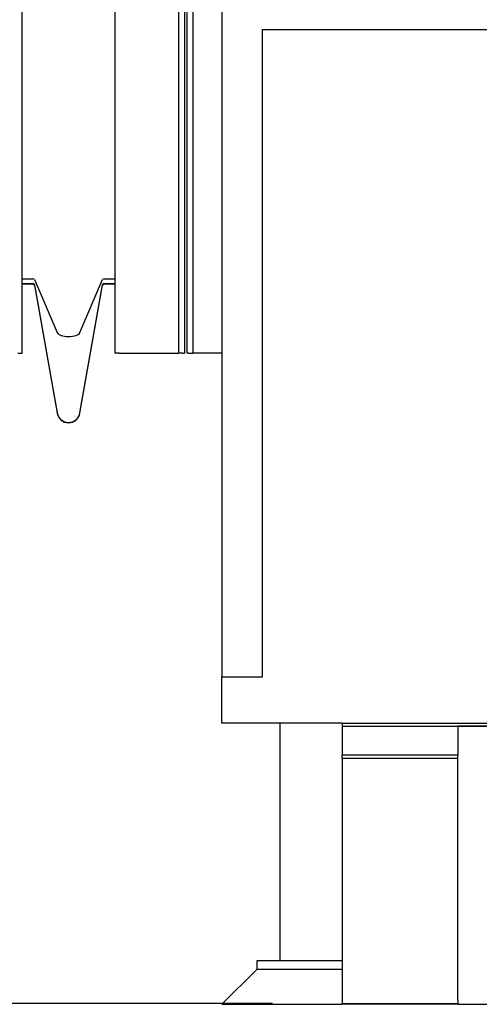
# Model space of a CAD drawing. Header units: inches. Extents: x 36 to 1719, y -84 to 1122.
# Tile 11 of 256: x 333 to 353, y 239 to 282. Entities that reach past the tile are written whole.
import ezdxf

# ---------------------------------------------------------------- set-up
doc = ezdxf.new("R2010")
doc.units = ezdxf.units.IN
doc.header["$LTSCALE"] = 48
doc.header["$MEASUREMENT"] = 0
doc.layers.add('Dimension (ANSI)', color=7, linetype='Continuous', lineweight=25)
doc.layers.add('Visible (ANSI)', color=7, linetype='Continuous', lineweight=30)
doc.styles.add('Note Text (ANSI)', font='tahoma.ttf')
doc.dimstyles.new('Architectural (ANSI)', dxfattribs={"dimscale": 48, "dimtxt": 0.125, "dimasz": 0.098425, "dimexe": 0.125, "dimexo": 0.0625, "dimgap": 0.031496, "dimtad": 0, "dimtih": 1, "dimtoh": 1, "dimdec": 4, "dimrnd": 1e-08, "dimzin": 3, "dimdsep": 46, "dimlunit": 4, "dimtxsty": 'Note Text (ANSI)', "dimcen": 0.09, "dimdle": 0.393701, "dimclrd": 256, "dimclre": 256, "dimclrt": 256, "dimadec": 0, "dimazin": 3, "dimtfac": 0.96, "dimtofl": 0, "dimtmove": 0, "dimatfit": 3, "dimfxl": 1, "dimfrac": 2, "dimtolj": 1, "dimtzin": 12, "dimlwd": -1, "dimlwe": -1, "dimarcsym": 0})

# ---------------------------------------------------------------- blocks, each defined once
blk = doc.blocks.new('*D14')
at = {"layer": 'Defpoints', "color": 0, "transparency": 16777216}
for p in [(253.414, 551.717), (119.711, 239.148), (347.163, 239.148)]:
    blk.add_point(p, dxfattribs=at)
at = {"layer": 'Dimension (ANSI)', "transparency": 16777216}
for p, q in [((250.414, 551.717), (113.711, 551.717)), ((119.711, 546.993), (119.711, 398.948)), ((119.711, 243.872), (119.711, 388.349)), ((344.163, 239.148), (113.711, 239.148))]:
    blk.add_line(p, q, dxfattribs=at)
for points in [[(118.924, 546.993), (120.499, 546.993), (119.711, 551.717)], [(118.924, 243.872), (120.499, 243.872), (119.711, 239.148)]]:
    blk.add_solid(points, dxfattribs=at)
at = {"layer": 'Dimension (ANSI)', "transparency": 16777216, "insert": (99.753, 397.437), "char_height": 6, "attachment_point": 1, "style": 'Note Text (ANSI)'}
blk.add_mtext('\\A1;26\'-0 9/16"', dxfattribs=at)

msp = doc.modelspace()

# ---------------------------------------------------------------- linework, layer by layer
at = {"layer": 'Visible (ANSI)'}
for p, q in [((333.3504, 267.20328), (333.3504, 328.04693)), ((337.3504, 283.82832), (337.3504, 267.20328)), ((340.1004, 283.82832), (340.1004, 267.20328)), ((340.3504, 283.82832), (340.3504, 267.20328)), ((340.4754, 267.20328), (340.4754, 283.82832)), ((340.7254, 267.20328), (340.7254, 283.82832)), ((341.9754, 283.82832), (341.9754, 253.24393)), ((343.7254, 281.17193), (389.1004, 281.17193)), ((343.7254, 253.24393), (343.7254, 281.17193)), ((333.3504, 270.40523), (333.80736, 270.40523)), ((333.3504, 270.21523), (333.80736, 270.21523)), ((333.3504, 270.20328), (333.80736, 270.20328)), ((333.88427, 270.37849), (334.858, 268.09109)), ((335.84281, 268.09109), (336.81654, 270.37849)), ((336.89345, 270.40523), (337.3504, 270.40523)), ((336.89345, 270.21523), (337.3504, 270.21523)), ((336.89345, 270.20328), (337.3504, 270.20328)), ((333.88427, 270.15069), (334.858, 264.6284)), ((333.88427, 270.13874), (334.858, 264.61645)), ((335.84281, 264.6284), (336.81654, 270.15069)), ((335.84281, 264.61645), (336.81654, 270.13874)), ((333.1604, 267.20328), (333.3504, 267.20328)), ((337.5404, 267.20328), (337.3504, 267.20328)), ((337.5404, 267.20328), (339.7204, 267.20328)), ((339.7204, 267.20328), (340.1004, 267.20328)), ((340.2904, 267.20328), (340.1004, 267.20328)), ((340.2904, 267.20328), (340.3504, 267.20328)), ((340.5354, 267.20328), (340.4754, 267.20328)), ((340.5354, 267.20328), (340.7254, 267.20328)), ((341.1054, 267.20328), (340.7254, 267.20328)), ((341.9754, 267.20328), (341.1054, 267.20328)), ((341.9754, 251.24393), (341.9754, 253.24393)), ((341.9754, 253.24393), (343.7254, 253.24393)), ((347.1629, 251.24393), (341.9754, 251.24393)), ((344.4754, 251.24393), (344.4754, 240.98443)), ((347.1629, 251.24393), (354.43824, 251.24393)), ((347.1629, 251.24393), (347.1629, 251.10943)), ((347.1629, 251.10943), (352.1629, 251.10943)), ((347.1629, 251.10943), (347.1629, 249.85943)), ((352.1629, 251.10943), (355.6837, 251.10943)), ((352.1629, 251.10943), (352.1629, 249.85943)), ((356.35603, 251.10943), (352.1629, 251.10943)), ((347.1629, 249.72161), (347.1629, 249.85943)), ((352.1629, 249.85943), (347.1629, 249.85943)), ((352.1629, 249.72161), (352.1629, 249.85943)), ((347.1629, 249.72161), (347.1629, 239.14773)), ((352.1629, 249.72161), (347.1629, 249.72161)), ((352.1629, 239.32102), (352.1629, 249.72161)), ((343.4754, 240.98443), (343.4754, 240.60943)), ((347.1629, 240.98443), (343.4754, 240.98443)), ((343.4754, 240.60943), (341.9754, 239.10943)), ((347.1629, 240.60943), (343.4754, 240.60943)), ((347.1629, 240.60943), (343.4754, 240.60943)), ((352.1629, 239.29685), (352.1629, 239.10943)), ((341.9754, 239.10943), (347.1629, 239.10943)), ((347.1629, 239.10943), (347.1629, 239.14773)), ((347.1629, 239.14773), (352.1629, 239.14773)), ((352.1629, 239.10943), (347.1629, 239.10943)), ((352.1629, 239.10943), (449.1629, 239.10943))]:
    msp.add_line(p, q, dxfattribs=at)
for centre, radius, start, end in [((333.80736, 270.13713), 0.0781, 10, 90), ((333.80736, 270.12518), 0.0781, 10, 90), ((336.89345, 270.13713), 0.0781, 90, 170), ((336.89345, 270.12518), 0.0781, 90, 170), ((335.3504, 264.71523), 0.5, 190, 350), ((335.3504, 264.70328), 0.5, 190, 350), ((351.9879, 239.29685), 0.175, 0, 7.939721)]:
    msp.add_arc(centre, radius, start, end, dxfattribs=at)
for centre, major_axis, start_param, end_param in [((333.80736, 270.37288), (-0.0781, 0), 3.31612558, 4.71238898), ((336.89345, 270.37288), (-0.0781, 0), 4.71238898, 6.10865238), ((335.3504, 268.12705), (0.5, 0), 3.31612558, 6.10865238)]:
    msp.add_ellipse(centre, major_axis=major_axis, ratio=0.41421356, start_param=start_param, end_param=end_param, dxfattribs=at)

# ---------------------------------------------------------------- dimensions: what is measured, and where the dimension line sits
at = {"layer": 'Dimension (ANSI)'}
dim = msp.add_linear_dim(base=(119.7113, 239.14773), p1=(253.4139, 551.71693), p2=(347.1629, 239.14773), angle=90, dimstyle='Architectural (ANSI)', override={"dimgap": 0.031496, "dimdec": 4, "dimlfac": 1, "dimtol": 0, "dimlim": 0, "dimtp": 0, "dimtm": 0, "dimtdec": 2, "dimatfit": 1}, dxfattribs=at)
dim.commit()
dim.dimension.update_dxf_attribs({"geometry": '*D14', "text_midpoint": (119.7113, 393.64874), "dimtype": 160})

doc.saveas('drawing.dxf')
